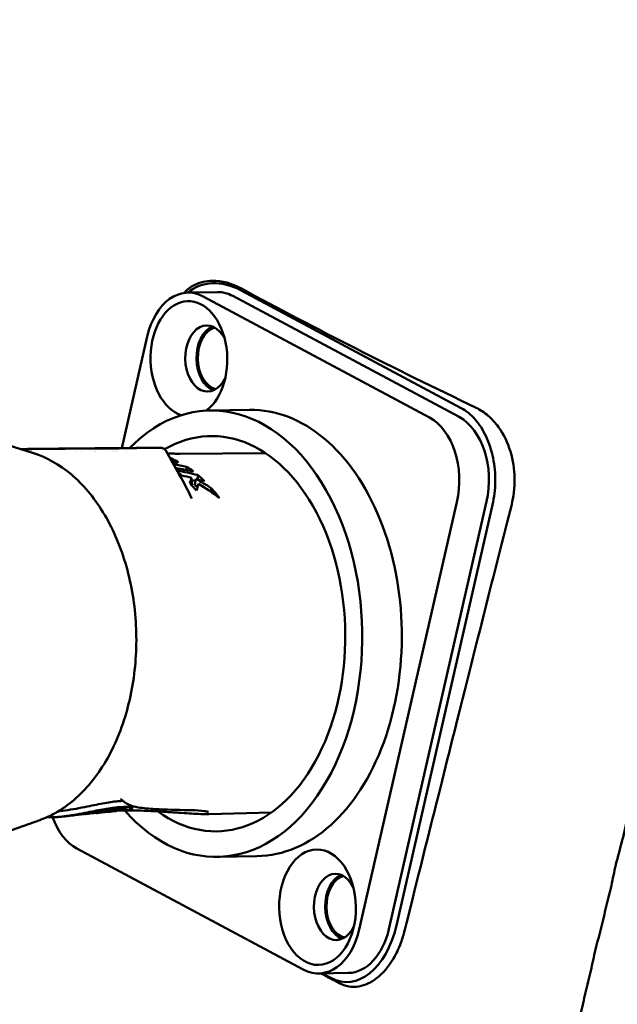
# Model space of a CAD drawing. Header units: millimetres. Extents: x 0 to 4878, y -120 to 1682.
# Tile 70 of 256: x 473 to 505, y 1035 to 1088. Entities that reach past the tile are written whole.
import ezdxf

# ---------------------------------------------------------------- set-up
doc = ezdxf.new("R2010")
doc.units = ezdxf.units.MM
doc.header["$LTSCALE"] = 2
doc.layers.add('Sichtbar (ISO)', color=7, linetype='Continuous', lineweight=50)

msp = doc.modelspace()

# ---------------------------------------------------------------- linework, layer by layer
at = {"layer": 'Sichtbar (ISO)'}
for p, q in [((482.0748, 1073.0803), (483.6423, 1073.1065)), ((482.8864, 1072.8763), (494.8512, 1066.4822)), ((484.4539, 1072.9026), (496.4187, 1066.5084)), ((484.8959, 1073.1951), (496.5281, 1066.9778)), ((478.5816, 1064.8609), (479.9293, 1070.7586)), ((485.3362, 1066.883), (483.2462, 1066.848)), ((473.9248, 1064.5876), (471.3734, 1065.3911)), ((477.4574, 1064.8353), (473.7315, 1064.8037)), ((473.8907, 1064.6649), (473.8907, 1064.6648)), ((474.0238, 1064.6665), (474.0238, 1064.6665)), ((475.3736, 1064.8312), (479.0995, 1064.8628)), ((476.1159, 1064.6843), (476.1159, 1064.6842)), ((476.2425, 1064.685), (476.2425, 1064.6849)), ((476.419, 1064.6859), (476.419, 1064.6859)), ((476.5521, 1064.6866), (476.5521, 1064.6866)), ((476.9079, 1064.6883), (476.9079, 1064.6883)), ((477.1297, 1064.6893), (477.1297, 1064.6893)), ((477.1639, 1064.6895), (477.1639, 1064.6895)), ((477.1985, 1064.6896), (477.1985, 1064.6896)), ((477.9087, 1064.6925), (477.9087, 1064.6925)), ((478.0801, 1064.6932), (478.0801, 1064.6931)), ((478.1818, 1064.6935), (478.1818, 1064.6935)), ((478.2645, 1064.6938), (478.2645, 1064.6938)), ((478.2996, 1064.694), (478.2996, 1064.6939)), ((478.7728, 1064.6957), (478.7728, 1064.6957)), ((478.8999, 1064.6962), (478.8999, 1064.6961)), ((480.9113, 1064.7254), (480.9113, 1064.7254)), ((486.1838, 1064.5949), (481.6602, 1064.5654)), ((481.4719, 1064.1072), (481.4738, 1064.186)), ((482.3011, 1062.9356), (482.2732, 1063.2887)), ((482.4927, 1063.2339), (482.4395, 1062.8999)), ((482.2847, 1062.2033), (482.2847, 1062.2033)), ((496.3021, 1062.0088), (491.1382, 1039.4107)), ((497.8696, 1062.035), (492.7057, 1039.4369)), ((498.1851, 1061.8677), (493.1021, 1039.6271)), ((478.301, 1045.8041), (478.2934, 1045.7015)), ((478.3162, 1045.8053), (478.3069, 1045.6797)), ((479.1477, 1045.9367), (479.1392, 1045.8211)), ((477.25, 1045.5741), (475.9529, 1045.4375)), ((476.6655, 1045.5153), (476.6615, 1045.5546)), ((477.251, 1045.564), (477.2485, 1045.5887)), ((477.54, 1045.5939), (477.2869, 1045.5672)), ((478.223, 1045.666), (477.9722, 1045.6395)), ((478.8559, 1045.7328), (478.6183, 1045.7077)), ((486.5018, 1045.6015), (483.1886, 1045.5122)), ((474.2494, 1045.1984), (471.7263, 1044.3099)), ((488.1811, 1037.293), (476.2164, 1043.6871)), ((485.7313, 1043.2863), (483.6413, 1043.2513)), ((488.9928, 1037.089), (490.5603, 1037.1153)), ((489.6405, 1036.8483), (489.1841, 1037.0922))]:
    msp.add_line(p, q, dxfattribs=at)
for centre, major_axis, ratio, start_param, end_param in [((482.1334, 1069.5808), (-0.0586, 3.4995), 0.6653497, 5.9287853, 7.4995816), ((484.2503, 1070.3704), (2.0177, -2.8339), 0.7471574, 2.1577325, 3.218375), ((483.7008, 1069.607), (-0.0586, 3.4995), 0.6653497, 5.9287853, 6.2831853), ((482.1334, 1069.5808), (-0.0511, 3.0495), 0.6653497, 3.5852323, 9.2006696), ((483.1037, 1069.597), (-0.0293, 1.7498), 0.6653497, 5.3466356, 10.3613276), ((483.7008, 1069.607), (0.0293, -1.7498), 0.6653497, 3.4009611, 6.0238169), ((483.7009, 1069.6068), (-0.0276, 1.6498), 0.6653497, 0.1576802, 2.9834298), ((483.4438, 1055.0497), (-0.1975, 11.7983), 0.6653497, 2.4737619, 6.8605428), ((485.5338, 1055.0846), (0.1975, -11.7983), 0.6653497, 0, 3.1415927), ((483.4438, 1055.0497), (0.1749, -10.4485), 0.6653497, 5.8185077, 9.7817507), ((494.0981, 1063.1866), (-0.0586, 3.4995), 0.6653497, 4.357989, 5.9287853), ((495.6656, 1063.2129), (-0.0586, 3.4995), 0.6653497, 4.357989, 5.9287853), ((473.1874, 1064.8091), (0.1997, 0.0026), 0.0047289, 1.0742937, 1.4201979), ((474.5525, 1064.8174), (-1.0999, -0.0144), 0.004106, 3.8695623, 7.0111549), ((478.2784, 1064.849), (1.0999, 0.0144), 0.004106, 3.8695623, 7.0111549), ((480.6344, 1064.5734), (-0.0014, 0.3), 0.9014491, 0.0000211, 0.0095111), ((456.1792, 1054.4489), (41.2797, 1.1927), 0.2710931, 0.8867657, 0.9079158), ((459.8721, 1054.815), (-37.7209, -0.0327), 0.2902206, 4.0728107, 4.1036773), ((453.2417, 1054.3955), (42.4468, 1.2232), 0.2692882, 0.7993915, 0.834423), ((478.5457, 1054.9677), (-0.1643, 9.7863), 0.6653338, 5.7425366, 5.7754741), ((479.5159, 1054.9839), (0.1627, -9.7005), 0.6653417, 2.6570261, 2.7190744), ((605.9377, 2007.6939), (-27.9689, -3457.0397), 0.0349668, 4.9891959, 4.9892501), ((467.3877, 987.6145), (-0.3992, 77.5054), 0.8932786, 6.0607292, 6.0683708), ((483.0012, 1056.8162), (0.0701, 7.5918), 0.1979313, 0.5517565, 0.6193981), ((453.5398, 1054.4046), (41.2926, 1.19), 0.2692882, 0.7866665, 0.7931292), ((468.2308, 992.035), (-0.217, 72.9769), 0.8933804, 6.0519318, 6.0593212), ((479.5161, 1054.9839), (0.1629, -9.7005), 0.6653307, 2.5532658, 2.6188653), ((587.3077, 1874.0604), (-23.3183, -2920.3684), 0.0350155, 4.9939361, 4.9940202), ((476.9694, 1046.9827), (0.0586, -3.4995), 0.6653497, 5.1885569, 5.9287853), ((475.8157, 1059.784), (0.2266, -14.2934), 0.9770708, 0.0954572, 0.1370197), ((483.101, 1046.2107), (0.0058, -0.7), 0.7466307, 0.0000559, 0.0000917), ((489.9045, 1040.6048), (-0.0293, 1.7498), 0.6653497, 5.3466356, 10.3613276), ((490.5017, 1040.6148), (0.0293, -1.7498), 0.6653497, 3.4009611, 6.0238169), ((490.5016, 1040.615), (-0.0276, 1.6498), 0.6653497, 0.1581012, 2.9839742), ((490.5833, 1040.9734), (-0.186, -4.3378), 0.6185346, 5.9942326, 7.5650289), ((488.9342, 1040.5885), (0.0586, -3.4995), 0.6653497, 5.9287853, 7.4995816), ((490.5017, 1040.6148), (0.0586, -3.4995), 0.6653497, 0, 1.2163963)]:
    msp.add_ellipse(centre, major_axis=major_axis, ratio=ratio, start_param=start_param, end_param=end_param, dxfattribs=at)
msp.add_ellipse((488.9342, 1040.5885), major_axis=(-0.0511, 3.0495), ratio=0.6653497, dxfattribs=at)
for points, knots in [([(465.6557, 1066.5838), (465.7327, 1067.8585), (465.9452, 1069.072), (466.5472, 1071.5724), (466.9586, 1072.8506), (468.4296, 1077.1883), (469.5395, 1080.1532), (472.162, 1087.6369), (473.6978, 1092.1253), (476.4267, 1099.9445), (477.6591, 1103.1917), (479.4045, 1108.485), (479.9581, 1110.491), (480.6173, 1114.5276), (480.6612, 1116.4953), (480.7283, 1119.1208), (480.7419, 1119.8172), (480.7535, 1120.5136)], [0, 0, 0, 0, 0.4039528, 0.4039528, 0.894161, 0.894161, 2.1092491, 2.1092491, 3.8818108, 3.8818108, 5.188117, 5.188117, 5.8668682, 5.8668682, 6.4461826, 6.4461826, 6.6552018, 6.6552018, 6.6552018, 6.6552018]), ([(484.9046, 1073.2965), (484.3998, 1073.5695), (483.8666, 1073.7153), (483.0362, 1073.7028), (482.7129, 1073.6344), (482.2125, 1073.3775), (482.0313, 1073.2368), (481.8791, 1073.0646)], [0.00000533, 0.00000533, 0.00000533, 0.00000533, 0.24320981, 0.24320981, 0.39918553, 0.39918553, 0.50793068, 0.50793068, 0.50793068, 0.50793068]), ([(484.9046, 1073.2965), (486.8553, 1072.2419), (488.8649, 1071.189), (493.0031, 1069.0871), (495.1313, 1068.0383), (497.3201, 1066.9913)], [0.0000032, 0.0000032, 0.0000032, 0.0000032, 0.9397396, 0.9397396, 1.8781334, 1.8781334, 1.8781334, 1.8781334]), ([(496.5281, 1066.9778), (496.7879, 1066.8359), (497.0378, 1066.6352), (497.2612, 1066.3802), (497.4843, 1066.1254), (497.681, 1065.8163), (497.8413, 1065.471), (498.003, 1065.123), (498.1278, 1064.7382), (498.2103, 1064.3334), (498.2921, 1063.9319), (498.3323, 1063.5108), (498.3274, 1063.0927), (498.3225, 1062.6739), (498.2723, 1062.2582), (498.1851, 1061.8677)], [0, 0, 0, 0, 0.1997865, 0.1997865, 0.1997865, 0.3993554, 0.3993554, 0.3993554, 0.6005308, 0.6005308, 0.6005308, 0.8001037, 0.8001037, 0.8001037, 1, 1, 1, 1]), ([(499.1951, 1061.8845), (499.2876, 1062.2568), (499.3656, 1062.7382), (499.3407, 1063.7298), (499.2752, 1064.2051), (498.9818, 1065.1591), (498.7699, 1065.5925), (498.3377, 1066.1956), (498.1535, 1066.3991), (497.7513, 1066.7445), (497.5389, 1066.8844), (497.3201, 1066.9913)], [-0.70680368, -0.70680368, -0.70680368, -0.70680368, -0.50287149, -0.50287149, -0.34611044, -0.34611044, -0.19150225, -0.19150225, -0.09424897, -0.09424897, -0.00000985, -0.00000985, -0.00000985, -0.00000985]), ([(473.2826, 1064.8111), (473.4217, 1064.8126), (473.5601, 1064.8141), (473.6976, 1064.8155), (473.8428, 1064.817), (473.987, 1064.8185), (474.1302, 1064.82), (474.2891, 1064.8216), (474.4468, 1064.8232), (474.603, 1064.8248), (474.7724, 1064.8265), (474.9401, 1064.8282), (475.1059, 1064.8298), (475.2762, 1064.8315), (475.4444, 1064.8332), (475.6104, 1064.8348), (475.7684, 1064.8363), (475.9243, 1064.8378), (476.0779, 1064.8393), (476.2187, 1064.8406), (476.3577, 1064.8419), (476.4946, 1064.8432), (476.6227, 1064.8444), (476.749, 1064.8455), (476.8734, 1064.8466), (476.9991, 1064.8478), (477.1228, 1064.8489), (477.2445, 1064.8499), (477.3623, 1064.851), (477.4781, 1064.852), (477.5921, 1064.8529)], [0, 0, 0, 0, 0.0879129, 0.0879129, 0.0879129, 0.1807384, 0.1807384, 0.1807384, 0.2837844, 0.2837844, 0.2837844, 0.3955547, 0.3955547, 0.3955547, 0.5103725, 0.5103725, 0.5103725, 0.6196463, 0.6196463, 0.6196463, 0.7198314, 0.7198314, 0.7198314, 0.813604, 0.813604, 0.813604, 0.9083089, 0.9083089, 0.9083089, 1, 1, 1, 1]), ([(473.9248, 1064.5876), (474.6246, 1064.3672), (475.2941, 1063.9876), (476.5379, 1062.9409), (477.1077, 1062.2621), (478.0809, 1060.6747), (478.4811, 1059.7621), (479.0673, 1057.8031), (479.2528, 1056.7569), (479.392, 1054.6371), (479.3458, 1053.5639), (479.0256, 1051.4953), (478.7517, 1050.5004), (477.9987, 1048.6877), (477.5196, 1047.87), (476.3992, 1046.5036), (475.7587, 1045.9524), (474.799, 1045.4192), (474.527, 1045.2961), (474.2494, 1045.1984)], [1.7836008, 1.7836008, 1.7836008, 1.7836008, 2.0902984, 2.0902984, 2.4103781, 2.4103781, 2.736362, 2.736362, 3.0628394, 3.0628394, 3.3889908, 3.3889908, 3.7152933, 3.7152933, 4.0417991, 4.0417991, 4.3655709, 4.3655709, 4.4885842, 4.4885842, 4.4885842, 4.4885842]), ([(477.5921, 1064.8529), (477.6132, 1064.8531), (477.6342, 1064.8533), (477.6552, 1064.8535), (477.7678, 1064.8544), (477.8784, 1064.8553), (477.9869, 1064.8562), (478.1051, 1064.8572), (478.2209, 1064.8581), (478.3343, 1064.859), (478.4609, 1064.8599), (478.5845, 1064.8609), (478.7052, 1064.8618), (478.8353, 1064.8627), (478.962, 1064.8636), (479.0854, 1064.8645), (479.2092, 1064.8653), (479.3297, 1064.8661), (479.4471, 1064.8669), (479.5565, 1064.8676), (479.6632, 1064.8683), (479.7673, 1064.8689), (479.8641, 1064.8695), (479.9587, 1064.87), (480.0512, 1064.8705), (480.1465, 1064.871), (480.2396, 1064.8715), (480.3306, 1064.872), (480.4331, 1064.8725), (480.533, 1064.873), (480.6304, 1064.8734)], [0, 0, 0, 0, 0.0170056, 0.0170056, 0.0170056, 0.1081896, 0.1081896, 0.1081896, 0.2074031, 0.2074031, 0.2074031, 0.3181387, 0.3181387, 0.3181387, 0.4374915, 0.4374915, 0.4374915, 0.5572126, 0.5572126, 0.5572126, 0.6688697, 0.6688697, 0.6688697, 0.7726658, 0.7726658, 0.7726658, 0.8796341, 0.8796341, 0.8796341, 1, 1, 1, 1]), ([(480.633, 1064.8734), (480.6388, 1064.8735), (480.6435, 1064.8735), (480.6506, 1064.8735), (480.653, 1064.8735), (480.6582, 1064.8734), (480.6597, 1064.8733), (480.6626, 1064.8732), (480.664, 1064.8732), (480.6676, 1064.873), (480.67, 1064.8729), (480.6756, 1064.8725), (480.6787, 1064.8723), (480.6881, 1064.8713), (480.6943, 1064.8705), (480.7154, 1064.8671), (480.7303, 1064.8636), (480.7722, 1064.85), (480.7988, 1064.837), (480.8489, 1064.8026), (480.8725, 1064.78), (480.8989, 1064.7452), (480.9054, 1064.7355), (480.9113, 1064.7254)], [0, 0, 0, 0, 0.003745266, 0.003745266, 0.006151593, 0.006151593, 0.006921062, 0.006921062, 0.007444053, 0.007444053, 0.008244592, 0.008244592, 0.009224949, 0.009224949, 0.011113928, 0.011113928, 0.015661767, 0.015661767, 0.024344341, 0.024344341, 0.033906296, 0.033906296, 0.037423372, 0.037423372, 0.037423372, 0.037423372]), ([(480.9942, 1064.5839), (481.0143, 1064.5827), (481.0345, 1064.5815), (481.1048, 1064.5775), (481.155, 1064.5751), (481.2557, 1064.571), (481.3061, 1064.5694), (481.4071, 1064.5669), (481.4577, 1064.566), (481.5589, 1064.5651), (481.6095, 1064.565), (481.6602, 1064.5654)], [4.665215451, 4.665215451, 4.665215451, 4.665215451, 4.669418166, 4.669418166, 4.679837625, 4.679837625, 4.690257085, 4.690257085, 4.700676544, 4.700676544, 4.711096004, 4.711096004, 4.711096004, 4.711096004]), ([(481.2431, 1064.1523), (481.2515, 1064.15), (481.2599, 1064.1477), (481.2682, 1064.1455), (481.2858, 1064.1409), (481.303, 1064.1366), (481.3195, 1064.1328), (481.336, 1064.1289), (481.3518, 1064.1255), (481.3669, 1064.1225), (481.3745, 1064.121), (481.3819, 1064.1196), (481.389, 1064.1184), (481.3962, 1064.1171), (481.4031, 1064.1159), (481.4097, 1064.1148), (481.423, 1064.1127), (481.4352, 1064.111), (481.4466, 1064.1097), (481.4581, 1064.1083), (481.4687, 1064.1073), (481.4786, 1064.1067), (481.4835, 1064.1064), (481.4882, 1064.1062), (481.4927, 1064.106), (481.4972, 1064.1059), (481.5015, 1064.1058), (481.5056, 1064.1059), (481.5137, 1064.1059), (481.5209, 1064.1064), (481.5273, 1064.1072), (481.5336, 1064.108), (481.539, 1064.1092), (481.5432, 1064.1109), (481.5474, 1064.1125), (481.5504, 1064.1146), (481.5522, 1064.117), (481.5541, 1064.1194), (481.5549, 1064.1222), (481.5546, 1064.1252), (481.5543, 1064.1283), (481.553, 1064.1316), (481.5505, 1064.1353), (481.5481, 1064.1389), (481.5446, 1064.1428), (481.54, 1064.1469), (481.5354, 1064.151), (481.5298, 1064.1552), (481.5233, 1064.1595), (481.5169, 1064.1639), (481.5095, 1064.1682), (481.5013, 1064.1726), (481.4931, 1064.177), (481.4841, 1064.1814), (481.4738, 1064.186)], [0.35547511, 0.35547511, 0.35547511, 0.35547511, 0.37502623, 0.37502623, 0.37502623, 0.41669582, 0.41669582, 0.41669582, 0.45836541, 0.45836541, 0.45836541, 0.47920021, 0.47920021, 0.47920021, 0.500035, 0.500035, 0.500035, 0.54170459, 0.54170459, 0.54170459, 0.58337418, 0.58337418, 0.58337418, 0.60420897, 0.60420897, 0.60420897, 0.62504377, 0.62504377, 0.62504377, 0.66671336, 0.66671336, 0.66671336, 0.70838295, 0.70838295, 0.70838295, 0.75005254, 0.75005254, 0.75005254, 0.79172213, 0.79172213, 0.79172213, 0.83339172, 0.83339172, 0.83339172, 0.8750613, 0.8750613, 0.8750613, 0.91673089, 0.91673089, 0.91673089, 0.95840048, 0.95840048, 0.95840048, 1, 1, 1, 1]), ([(499.1951, 1061.8845), (498.2865, 1058.3129), (497.2641, 1054.2513), (495.8668, 1048.6813), (495.3152, 1046.4777), (494.3814, 1042.7443), (493.63, 1039.7329), (493.5357, 1039.355)], [0.000012, 0.000012, 0.000012, 0.000012, 1.1380719, 1.1380719, 1.7456816, 1.7456816, 2.6616421, 2.6616421, 2.6616421, 2.6616421]), ([(505.9127, 1047.8675), (505.8061, 1047.4231), (505.6646, 1046.6679), (505.3387, 1045.3944), (505.0575, 1044.1486), (504.8034, 1043.2434), (504.7068, 1042.8412), (504.706, 1042.8381)], [0.459502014, 0.459502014, 0.459502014, 0.459502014, 0.466216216, 0.472972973, 0.47972973, 0.486486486, 0.486538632, 0.486538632, 0.486538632, 0.486538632]), ([(478.5935, 1046.2569), (478.5557, 1046.2881), (478.5272, 1046.3014), (478.5145, 1046.3068), (478.5131, 1046.3073), (478.5131, 1046.3073)], [0.000030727, 0.000030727, 0.000030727, 0.000030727, 0.03757039, 0.03757039, 0.04875358, 0.04875358, 0.04875358, 0.04875358]), ([(476.6201, 1045.884), (476.4178, 1045.8433), (476.216, 1045.8052), (475.827, 1045.7392), (475.6398, 1045.7111), (475.3844, 1045.6799), (475.3078, 1045.6716), (475.2338, 1045.6647)], [0.00000286, 0.00000286, 0.00000286, 0.00000286, 0.06191814, 0.06191814, 0.12193158, 0.12193158, 0.14887345, 0.14887345, 0.14887345, 0.14887345]), ([(476.3292, 1045.4966), (476.5249, 1045.5298), (476.7232, 1045.5657), (477.1159, 1045.636), (477.3075, 1045.67), (477.7448, 1045.7415), (477.9775, 1045.774), (478.3744, 1045.8126), (478.5338, 1045.8183), (478.7603, 1045.8079), (478.823, 1045.7919), (478.8388, 1045.754), (478.7923, 1045.733), (478.6041, 1045.7033), (478.4736, 1045.6941), (478.3078, 1045.692)], [0.00000162, 0.00000162, 0.00000162, 0.00000162, 0.06029298, 0.06029298, 0.12034196, 0.12034196, 0.20379198, 0.20379198, 0.28708886, 0.28708886, 0.37175566, 0.37175566, 0.45612043, 0.45612043, 0.53235339, 0.53235339, 0.53235339, 0.53235339]), ([(478.6485, 1046.2113), (478.5645, 1046.2078), (478.4715, 1046.2011), (478.1384, 1046.1673), (477.8692, 1046.1258), (477.2878, 1046.0198), (476.9639, 1045.953), (476.6201, 1045.884)], [0.93514951, 0.93514951, 0.93514951, 0.93514951, 0.97719676, 0.97719676, 1.07327032, 1.07327032, 1.16824026, 1.16824026, 1.16824026, 1.16824026]), ([(478.8559, 1045.7329), (478.9112, 1045.7387), (478.9589, 1045.7458), (479.1052, 1045.7763), (479.1518, 1045.8059), (479.1208, 1045.8593), (479.0431, 1045.8824), (478.7736, 1045.8998), (478.5873, 1045.8942), (478.1286, 1045.8478), (477.8622, 1045.8077), (477.2874, 1045.7056), (476.9672, 1045.6416), (476.6265, 1045.5752)], [0.71885583, 0.71885583, 0.71885583, 0.71885583, 0.75978424, 0.75978424, 0.86955834, 0.86955834, 0.97961196, 0.97961196, 1.0873433, 1.0873433, 1.19485842, 1.19485842, 1.30075864, 1.30075864, 1.30075864, 1.30075864]), ([(482.2774, 1045.7176), (481.7424, 1045.7293), (481.1499, 1045.7411), (480.2635, 1045.7839), (479.9651, 1045.8), (479.5187, 1045.8539), (479.3687, 1045.8767), (479.1356, 1045.9387), (479.0548, 1045.9646), (478.8848, 1046.0397), (478.7939, 1046.0908), (478.7083, 1046.1618)], [0, 0, 0, 0, 0.32542216, 0.32542216, 0.4888396, 0.4888396, 0.5710983, 0.5710983, 0.61301932, 0.61301932, 0.6562335, 0.6562335, 0.6562335, 0.6562335]), ([(476.6265, 1045.5752), (476.4379, 1045.5385), (476.2497, 1045.5039), (475.8852, 1045.4432), (475.7087, 1045.4169), (475.254, 1045.3603), (475.0123, 1045.3431), (474.7493, 1045.3412), (474.6831, 1045.3429), (474.6226, 1045.3466)], [0.000001, 0.000001, 0.000001, 0.000001, 0.05763014, 0.05763014, 0.11370459, 0.11370459, 0.21033281, 0.21033281, 0.24653946, 0.24653946, 0.24653946, 0.24653946]), ([(475.3866, 1045.3726), (475.3643, 1045.3709), (475.3421, 1045.3692), (475.2975, 1045.3659), (475.2752, 1045.3642), (475.2307, 1045.3611), (475.2084, 1045.3596), (475.1638, 1045.3566), (475.1415, 1045.3552), (475.0968, 1045.3524), (475.0745, 1045.351), (475.0522, 1045.3497)], [4.665745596, 4.665745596, 4.665745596, 4.665745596, 4.668428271, 4.668428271, 4.671110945, 4.671110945, 4.67379362, 4.67379362, 4.676476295, 4.676476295, 4.67915897, 4.67915897, 4.67915897, 4.67915897]), ([(475.3865, 1045.3726), (475.464, 1045.3787), (475.5394, 1045.3861), (475.8994, 1045.4255), (476.1626, 1045.4684), (476.3292, 1045.4966)], [0.28165904, 0.28165904, 0.28165904, 0.28165904, 0.34230315, 0.34230315, 0.59151843, 0.59151843, 0.59151843, 0.59151843]), ([(476.8349, 1045.5483), (476.8263, 1045.547), (476.8152, 1045.5453), (476.7912, 1045.5414), (476.7806, 1045.5396), (476.751, 1045.5344), (476.7332, 1045.5312), (476.703, 1045.5253), (476.6907, 1045.5227), (476.673, 1045.5185), (476.6676, 1045.5169), (476.6644, 1045.5149), (476.6666, 1045.5144), (476.6782, 1045.5146), (476.6876, 1045.5153), (476.7127, 1045.5176), (476.7282, 1045.5193), (476.7548, 1045.5224), (476.7644, 1045.5236), (476.7841, 1045.5261), (476.7942, 1045.5275), (476.8045, 1045.5289)], [0.000001, 0.000001, 0.000001, 0.000001, 0.002625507, 0.002625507, 0.004782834, 0.004782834, 0.008821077, 0.008821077, 0.012746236, 0.012746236, 0.016595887, 0.016595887, 0.020440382, 0.020440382, 0.024298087, 0.024298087, 0.028197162, 0.028197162, 0.030223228, 0.030223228, 0.032247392, 0.032247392, 0.032247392, 0.032247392]), ([(476.8045, 1045.5289), (476.9325, 1045.5464), (477.0583, 1045.5637), (477.297, 1045.5952), (477.409, 1045.6092), (477.6104, 1045.6318), (477.6991, 1045.6403), (477.8102, 1045.6487), (477.8434, 1045.6508), (477.8873, 1045.653), (477.901, 1045.6536), (477.9198, 1045.6542), (477.9256, 1045.6543), (477.9327, 1045.6545), (477.9342, 1045.6545), (477.9367, 1045.6546), (477.9397, 1045.6547), (477.9431, 1045.6547), (477.9438, 1045.6547), (477.9453, 1045.6547), (477.9457, 1045.6548), (477.9464, 1045.6548), (477.9466, 1045.6548), (477.947, 1045.6548), (477.9471, 1045.6548), (477.9473, 1045.6548), (477.9474, 1045.6548), (477.9476, 1045.6548), (477.9476, 1045.6548), (477.9477, 1045.6548)], [0.000001, 0.000001, 0.000001, 0.000001, 0.03894735, 0.03894735, 0.07779256, 0.07779256, 0.11634059, 0.11634059, 0.13554998, 0.13554998, 0.1451355, 0.1451355, 0.15009408, 0.15009408, 0.15133003, 0.15133003, 0.15233203, 0.15233203, 0.15312098, 0.15312098, 0.15359895, 0.15359895, 0.15389342, 0.15389342, 0.15405046, 0.15405046, 0.15416118, 0.15416118, 0.15427774, 0.15427774, 0.15427774, 0.15427774]), ([(478.2898, 1045.7029), (478.2526, 1045.7071), (478.1887, 1045.7084), (478.0127, 1045.701), (477.9015, 1045.6923), (477.6415, 1045.6646), (477.4942, 1045.6456), (477.1763, 1045.6005), (477.0073, 1045.5746), (476.8349, 1045.5483)], [0.000001, 0.000001, 0.000001, 0.000001, 0.05230894, 0.05230894, 0.10463834, 0.10463834, 0.15706057, 0.15706057, 0.20962428, 0.20962428, 0.20962428, 0.20962428]), ([(477.3723, 1045.5767), (477.3674, 1045.5762), (477.3625, 1045.5756), (477.3578, 1045.5751), (477.351, 1045.5743), (477.3445, 1045.5736), (477.338, 1045.5729), (477.3354, 1045.5726), (477.3328, 1045.5723), (477.3302, 1045.572), (477.3259, 1045.5715), (477.3216, 1045.571), (477.3175, 1045.5706), (477.314, 1045.5702), (477.3105, 1045.5698), (477.3072, 1045.5694), (477.3027, 1045.5689), (477.2984, 1045.5685), (477.2943, 1045.568), (477.2898, 1045.5675), (477.2856, 1045.5671), (477.2817, 1045.5667), (477.2795, 1045.5665), (477.2774, 1045.5662), (477.2754, 1045.566), (477.2708, 1045.5656), (477.2667, 1045.5652), (477.2633, 1045.5649), (477.2585, 1045.5644), (477.255, 1045.5641), (477.253, 1045.564), (477.2517, 1045.5639), (477.251, 1045.5639), (477.251, 1045.564)], [0.00000003, 0.00000003, 0.00000003, 0.00000003, 0.01857076, 0.01857076, 0.01857076, 0.04545455, 0.04545455, 0.04545455, 0.05640649, 0.05640649, 0.05640649, 0.07494199, 0.07494199, 0.07494199, 0.09090909, 0.09090909, 0.09090909, 0.11240862, 0.11240862, 0.11240862, 0.13636364, 0.13636364, 0.13636364, 0.14996136, 0.14996136, 0.14996136, 0.18181818, 0.18181818, 0.18181818, 0.22727273, 0.22727273, 0.22727273, 0.25831356, 0.25831356, 0.25831356, 0.25831356]), ([(477.8662, 1045.6323), (477.8852, 1045.6332), (477.9025, 1045.6341), (477.9563, 1045.6376), (477.9841, 1045.6405), (478.0009, 1045.6433)], [-0.042289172, -0.042289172, -0.042289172, -0.042289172, -0.030017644, -0.030017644, -0.000001, -0.000001, -0.000001, -0.000001]), ([(478.3047, 1045.6789), (478.3064, 1045.6793), (478.3071, 1045.6797), (478.3064, 1045.6801), (478.3049, 1045.6802), (478.2975, 1045.68), (478.2889, 1045.6794), (478.2655, 1045.6772), (478.2508, 1045.6757), (478.2172, 1045.6719), (478.1983, 1045.6696), (478.1591, 1045.6647), (478.1389, 1045.6621), (478.1, 1045.657), (478.0814, 1045.6545), (478.0485, 1045.65), (478.0343, 1045.6481), (478.0177, 1045.6458), (478.0129, 1045.6451), (478.0054, 1045.644), (478.0026, 1045.6436), (478.0009, 1045.6433)], [0.000001, 0.000001, 0.000001, 0.000001, 0.003182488, 0.003182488, 0.00637883, 0.00637883, 0.012361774, 0.012361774, 0.018312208, 0.018312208, 0.024276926, 0.024276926, 0.030284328, 0.030284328, 0.036344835, 0.036344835, 0.042403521, 0.042403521, 0.045534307, 0.045534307, 0.048650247, 0.048650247, 0.048650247, 0.048650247]), ([(478.1725, 1045.6757), (478.192, 1045.6787), (478.2105, 1045.6817), (478.2438, 1045.6877), (478.2581, 1045.6906), (478.2817, 1045.6961), (478.2881, 1045.6982), (478.2951, 1045.7015), (478.2934, 1045.7025), (478.2898, 1045.7029)], [0.000000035, 0.000000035, 0.000000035, 0.000000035, 0.00606282, 0.00606282, 0.012225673, 0.012225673, 0.019248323, 0.019248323, 0.028833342, 0.028833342, 0.028833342, 0.028833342]), ([(478.223, 1045.666), (478.2327, 1045.667), (478.2417, 1045.6681), (478.2501, 1045.6692), (478.2733, 1045.6722), (478.2916, 1045.6755), (478.3047, 1045.6789)], [0.82991419, 0.82991419, 0.82991419, 0.82991419, 0.87502564, 0.87502564, 0.87502564, 1, 1, 1, 1]), ([(483.1069, 1045.5108), (482.971, 1045.5096), (482.8096, 1045.514), (482.4836, 1045.5287), (482.3186, 1045.5383), (481.9729, 1045.5599), (481.7891, 1045.5722), (481.3551, 1045.601), (481.1046, 1045.6175), (480.7975, 1045.6374), (480.7356, 1045.6414), (480.674, 1045.6454)], [0, 0, 0, 0, 0.05668117, 0.05668117, 0.10676926, 0.10676926, 0.16132784, 0.16132784, 0.23802809, 0.23802809, 0.25748667, 0.25748667, 0.25748667, 0.25748667]), ([(483.164, 1045.6269), (483.164, 1045.6269), (483.164, 1045.6269), (483.1634, 1045.627), (483.1549, 1045.6293), (483.1188, 1045.6374), (483.0822, 1045.6445), (483.0092, 1045.657), (482.9751, 1045.6624), (482.9389, 1045.6678)], [0.067262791, 0.067262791, 0.067262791, 0.067262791, 0.068044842, 0.068044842, 0.089476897, 0.089476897, 0.128118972, 0.128118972, 0.156153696, 0.156153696, 0.156153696, 0.156153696]), ([(468.5517, 1043.9488), (469.5951, 1037.8546), (471.0648, 1029.3045), (475.5986, 1002.6505), (475.7473, 1001.4492), (478.331, 987.1787)], [-8.1110688, -8.1110688, -8.1110688, -8.1110688, -4.3507494, -4.3507494, -0.0000015, -0.0000015, -0.0000015, -0.0000015]), ([(479.1442, 1002.6282), (478.3989, 1005.7824), (477.5836, 1009.3036), (474.1946, 1023.9563), (471.6138, 1035.1481), (469.6206, 1043.9865)], [-2.333339, -2.333339, -2.333339, -2.333339, -1.7095071, -1.7095071, -0.7065785, -0.7065785, -0.7065785, -0.7065785]), ([(527.1581, 976.9384), (509.1913, 979.5711), (498.2398, 981.1851), (490.0102, 982.6298), (488.5425, 982.9626), (485.9568, 984.3268), (485.1477, 984.9826), (483.4476, 987.0461), (482.8654, 988.4977), (481.7315, 991.7699), (480.6988, 995.8792), (474.7776, 1021.4158), (472.0244, 1033.4114), (469.803, 1043.2046), (469.7133, 1043.6004), (469.6256, 1043.9876)], [0.000001, 0.000001, 0.000001, 0.000001, 5.4475866, 5.4475866, 8.8584414, 8.8584414, 11.0839934, 11.0839934, 14.4444599, 14.4444599, 21.911222, 21.911222, 26.3551106, 26.3551106, 26.5467346, 26.5467346, 26.5467346, 26.5467346]), ([(469.8517, 1043.9976), (470.5808, 1040.7729), (471.3748, 1037.2945), (473.5281, 1027.8849), (475.0053, 1021.4746), (477.1658, 1012.163), (478.0784, 1008.2436), (480.8884, 996.2845), (481.4941, 993.8511), (482.6996, 989.5976), (483.1907, 988.2484), (484.5189, 985.9701), (485.2377, 985.1944), (486.9758, 983.8785), (488.0014, 983.4449), (489.4664, 982.9353), (490.4949, 982.6627), (493.4644, 982.1285), (494.151, 982.0103), (495.0942, 981.8483), (495.7524, 981.7368), (500.2272, 981.0061), (505.4633, 980.2046), (516.6654, 978.5152), (523.4362, 977.5029), (527.1015, 976.9553)], [1.7062079, 1.7062079, 1.7062079, 1.7062079, 2.3199211, 2.3199211, 3.3689732, 3.3689732, 3.9608023, 3.9608023, 5.2589956, 5.2589956, 6.7507065, 6.7507065, 8.1648045, 8.1648045, 9.8812174, 9.8812174, 11.5970775, 11.5970775, 11.9469822, 11.9469822, 12.6869305, 12.6869305, 16.4233901, 16.4233901, 19.3319374, 19.3319374, 19.3319374, 19.3319374]), ([(504.706, 1042.8381), (504.6111, 1042.4425), (504.4797, 1041.7485), (504.19, 1040.6174), (503.9357, 1039.4938), (503.7218, 1038.7374), (503.63, 1038.3553), (503.6291, 1038.3517)], [0.486538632, 0.486538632, 0.486538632, 0.486538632, 0.493243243, 0.5, 0.506756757, 0.513513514, 0.513576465, 0.513576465, 0.513576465, 0.513576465]), ([(493.5357, 1039.355), (493.5093, 1039.2495), (493.4805, 1039.1455), (493.4141, 1038.9276), (493.3758, 1038.8143), (493.2242, 1038.4067), (493.0929, 1038.1279), (492.6914, 1037.4444), (492.39, 1037.0878), (491.7613, 1036.6036), (491.4461, 1036.4567), (490.9427, 1036.3726), (490.7608, 1036.3722), (490.4062, 1036.4323), (490.2349, 1036.4911), (490.0697, 1036.5788)], [-0.65699531, -0.65699531, -0.65699531, -0.65699531, -0.62348552, -0.62348552, -0.58575719, -0.58575719, -0.48480778, -0.48480778, -0.31495411, -0.31495411, -0.16583915, -0.16583915, -0.08182732, -0.08182732, -0.000001, -0.000001, -0.000001, -0.000001]), ([(503.6291, 1038.3517), (503.5391, 1037.9767), (503.3877, 1037.2189), (503.0997, 1036.0861), (502.8356, 1034.9321), (502.6297, 1034.1886), (502.5332, 1033.7873), (502.532, 1033.7824)], [0.513576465, 0.513576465, 0.513576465, 0.513576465, 0.52027027, 0.527027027, 0.533783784, 0.540540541, 0.540625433, 0.540625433, 0.540625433, 0.540625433]), ([(451.3328, 1037.2137), (451.3328, 1035.8409), (451.33, 1034.4679), (451.3702, 1033.0957), (451.384, 1032.6227), (451.4029, 1032.1497), (451.4323, 1031.6774), (451.4727, 1031.0255), (451.533, 1030.3747), (451.6295, 1029.7286), (451.7127, 1029.1712), (451.8229, 1028.6173), (451.975, 1028.0749), (452.1231, 1027.5465), (452.3111, 1027.029), (452.53, 1026.5254), (452.7764, 1025.9586), (453.0622, 1025.4092), (453.3681, 1024.8718), (453.7304, 1024.2355), (454.121, 1023.616), (454.5265, 1023.0063), (454.9319, 1022.3968), (455.3521, 1021.7972), (455.7784, 1021.202), (456.2785, 1020.504), (456.787, 1019.8122), (457.2971, 1019.1215), (457.9393, 1018.252), (458.584, 1017.3843), (459.2296, 1016.5173), (462.0034, 1012.7923), (464.7933, 1009.0797), (467.5533, 1005.3443), (468.2421, 1004.4121), (468.9291, 1003.4784), (469.59, 1002.5265), (469.895, 1002.0871), (470.1945, 1001.6439), (470.4855, 1001.1952), (470.991, 1000.4159), (471.4712, 999.62), (471.9087, 998.8009), (472.351, 997.9728), (472.7496, 997.1211), (473.0901, 996.2466), (473.3343, 995.6191), (473.5486, 994.98), (473.7316, 994.3321), (473.8629, 993.8673), (473.9781, 993.3981), (474.079, 992.9258), (474.2321, 992.2096), (474.3522, 991.4865), (474.4473, 990.7604), (474.5727, 989.8023), (474.6543, 988.8389), (474.7099, 987.8742), (474.7539, 987.1111), (474.7816, 986.3472), (474.7996, 985.5831), (474.8352, 984.0729), (474.8328, 982.562), (474.8328, 981.0513)], [0, 0, 0, 0, 0.0655172, 0.0655172, 0.0655172, 0.0881031, 0.0881031, 0.0881031, 0.1192752, 0.1192752, 0.1192752, 0.1461621, 0.1461621, 0.1461621, 0.1723561, 0.1723561, 0.1723561, 0.201837, 0.201837, 0.201837, 0.2367427, 0.2367427, 0.2367427, 0.2716348, 0.2716348, 0.2716348, 0.3125572, 0.3125572, 0.3125572, 0.3640755, 0.3640755, 0.3640755, 0.5854125, 0.5854125, 0.5854125, 0.6406541, 0.6406541, 0.6406541, 0.6661473, 0.6661473, 0.6661473, 0.7104263, 0.7104263, 0.7104263, 0.7551941, 0.7551941, 0.7551941, 0.7873139, 0.7873139, 0.7873139, 0.8103575, 0.8103575, 0.8103575, 0.8453065, 0.8453065, 0.8453065, 0.8914211, 0.8914211, 0.8914211, 0.9279006, 0.9279006, 0.9279006, 1, 1, 1, 1])]:
    msp.add_open_spline(points, degree=3, knots=knots, dxfattribs=at)
for points in [[(480.9113, 1064.7254), (481.3979, 1063.8974), (481.8624, 1063.0562), (482.2847, 1062.2033)], [(481.1356, 1064.3385), (481.2489, 1064.2922), (481.3618, 1064.2413), (481.4738, 1064.186)], [(482.5388, 1062.6146), (482.4245, 1062.7491), (482.3065, 1062.8792), (482.1859, 1063.0057)], [(482.3011, 1062.9356), (482.2971, 1062.9227), (482.2931, 1062.9098), (482.2891, 1062.8967)], [(482.4927, 1063.2339), (482.7736, 1063.081), (483.0471, 1062.9193), (483.3121, 1062.75)], [(482.6343, 1062.9747), (482.6022, 1062.8621), (482.5703, 1062.742), (482.5388, 1062.6146)], [(482.6343, 1062.9747), (483.0206, 1062.7405), (483.3928, 1062.4896), (483.7463, 1062.2224)], [(482.4395, 1062.8999), (482.4898, 1062.8716), (482.5399, 1062.8429), (482.5897, 1062.814)], [(483.3095, 1062.5394), (483.3104, 1062.6096), (483.3112, 1062.6798), (483.3121, 1062.75)], [(483.3121, 1062.75), (483.4627, 1062.5811), (483.6078, 1062.4048), (483.7463, 1062.2224)], [(478.7083, 1046.1618), (478.6701, 1046.1935), (478.6318, 1046.2252), (478.5935, 1046.2569)], [(478.1725, 1045.6757), (477.9602, 1045.6435), (477.7491, 1045.6161), (477.54, 1045.594)], [(479.2147, 1045.6996), (479.0093, 1045.7017), (478.8051, 1045.7039), (478.6018, 1045.706)], [(480.674, 1045.6454), (480.1783, 1045.6772), (479.6951, 1045.6946), (479.2147, 1045.6996)], [(482.9389, 1045.6678), (482.7564, 1045.695), (482.5173, 1045.7124), (482.2774, 1045.7176)], [(483.1886, 1045.5122), (483.1623, 1045.5115), (483.1351, 1045.511), (483.1069, 1045.5108)], [(490.0697, 1036.5788), (489.7469, 1036.7502), (489.4251, 1036.9209), (489.1043, 1037.0909)]]:
    msp.add_open_spline(points, degree=3, dxfattribs=at)

doc.saveas('drawing.dxf')
